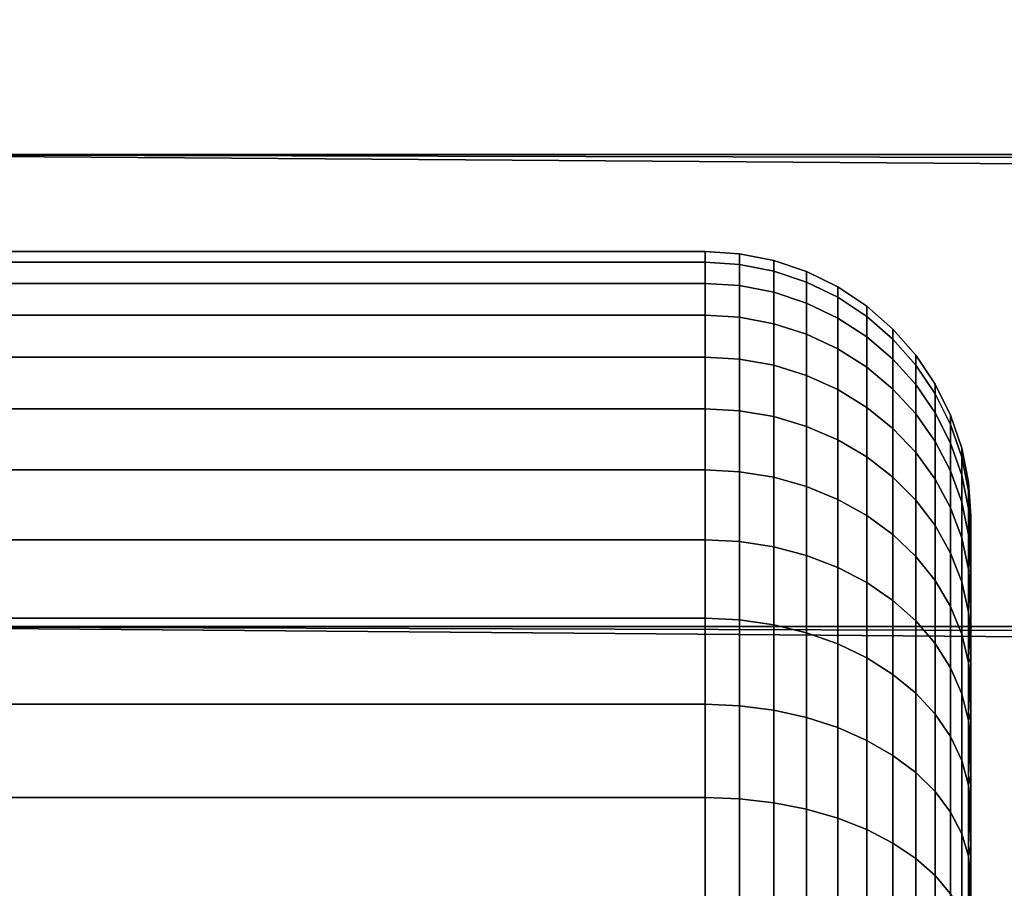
# Model space of a CAD drawing. Header units: metres. Extents: x -22 to 244, y -22 to 22.
# Tile 130 of 154: x 116.65 to 118.51, y 1.3 to 2.93. Entities that reach past the tile are written whole.
import ezdxf

# ---------------------------------------------------------------- set-up
doc = ezdxf.new("R2010")
doc.units = ezdxf.units.M
doc.layers.add('solid_10_151_023_XXX', color=7, linetype='CONTINUOUS')

msp = doc.modelspace()

# ---------------------------------------------------------------- linework, layer by layer
at = {"layer": 'solid_10_151_023_XXX'}
for points in [[(232.582153, 2.680048, 231.913895), (232.642029, 3.560277, 231.749374), (105.407654, 3.560335, 185.439835), (105.347771, 2.6801, 185.60437)], [(214.980179, 2.448437, 191.89473), (116.137779, 2.6801, 155.959061), (116.077896, 3.560335, 156.123596), (215.071014, 2.941615, 192.017487)], [(232.539246, 1.791403, 232.031784), (232.582153, 2.680048, 231.913895), (105.347771, 2.6801, 185.60437), (105.304863, 1.791432, 185.72226)], [(214.850357, 1.466295, 191.718582), (116.180687, 1.791432, 155.841171), (116.137779, 2.6801, 155.959061), (214.906815, 1.956683, 191.795273)], [(214.980179, 2.448437, 191.89473), (214.906815, 1.956683, 191.795273), (116.137779, 2.6801, 155.959061)], [(117.945175, 2.477374, 249.335587), (117.945175, 2.497483, 249.112167), (94.845177, 2.497483, 249.112167), (94.845177, 2.477374, 249.335587)], [(117.945175, 2.497483, 249.112167), (117.945175, 2.497483, 248.887833), (94.845177, 2.497483, 248.887833), (94.845177, 2.497483, 249.112167)], [(117.945175, 2.497483, 248.887833), (117.945175, 2.477374, 248.664413), (94.845177, 2.477374, 248.664413), (94.845177, 2.497483, 248.887833)], [(118.009789, 2.493294, 248.888031), (118.009789, 2.47322, 248.664978), (117.945175, 2.477374, 248.664413), (117.945175, 2.497483, 248.887833)], [(118.009789, 2.493294, 249.111969), (118.009789, 2.493294, 248.888031), (117.945175, 2.497483, 248.887833), (117.945175, 2.497483, 249.112167)], [(118.009789, 2.47322, 249.335022), (118.009789, 2.493294, 249.111969), (117.945175, 2.497483, 249.112167), (117.945175, 2.477374, 249.335587)], [(118.074013, 2.480615, 248.888596), (118.074013, 2.460642, 248.666687), (118.009789, 2.47322, 248.664978), (118.009789, 2.493294, 248.888031)], [(118.074013, 2.480615, 249.111404), (118.074013, 2.480615, 248.888596), (118.009789, 2.493294, 248.888031), (118.009789, 2.493294, 249.111969)], [(118.074013, 2.460642, 249.333313), (118.074013, 2.480615, 249.111404), (118.009789, 2.493294, 249.111969), (118.009789, 2.47322, 249.335022)], [(117.945175, 2.43732, 249.556305), (117.945175, 2.477374, 249.335587), (94.845177, 2.477374, 249.335587), (94.845177, 2.43732, 249.556305)], [(117.945175, 2.477374, 248.664413), (117.945175, 2.43732, 248.443695), (94.845177, 2.43732, 248.443695), (94.845177, 2.477374, 248.664413)], [(118.009789, 2.47322, 248.664978), (118.009789, 2.433232, 248.444626), (117.945175, 2.43732, 248.443695), (117.945175, 2.477374, 248.664413)], [(118.009789, 2.433232, 249.555374), (118.009789, 2.47322, 249.335022), (117.945175, 2.477374, 249.335587), (117.945175, 2.43732, 249.556305)], [(118.074013, 2.460642, 248.666687), (118.074013, 2.420858, 248.447449), (118.009789, 2.433232, 248.444626), (118.009789, 2.47322, 248.664978)], [(118.074013, 2.420858, 249.552551), (118.074013, 2.460642, 249.333313), (118.009789, 2.47322, 249.335022), (118.009789, 2.433232, 249.555374)], [(118.136032, 2.459661, 248.889542), (118.136032, 2.439857, 248.669495), (118.074013, 2.460642, 248.666687), (118.074013, 2.480615, 248.888596)], [(118.136032, 2.459661, 249.110458), (118.136032, 2.459661, 248.889542), (118.074013, 2.480615, 248.888596), (118.074013, 2.480615, 249.111404)], [(118.136032, 2.439857, 249.330505), (118.136032, 2.459661, 249.110458), (118.074013, 2.480615, 249.111404), (118.074013, 2.460642, 249.333313)], [(118.136032, 2.439857, 248.669495), (118.136032, 2.400409, 248.452118), (118.074013, 2.420858, 248.447449), (118.074013, 2.460642, 248.666687)], [(118.136032, 2.400409, 249.547882), (118.136032, 2.439857, 249.330505), (118.074013, 2.460642, 249.333313), (118.074013, 2.420858, 249.552551)], [(118.194778, 2.430791, 248.890839), (118.194778, 2.41122, 248.673386), (118.136032, 2.439857, 248.669495), (118.136032, 2.459661, 248.889542)], [(118.194778, 2.430791, 249.109161), (118.194778, 2.430791, 248.890839), (118.136032, 2.459661, 248.889542), (118.136032, 2.459661, 249.110458)], [(118.194778, 2.41122, 249.326614), (118.194778, 2.430791, 249.109161), (118.136032, 2.459661, 249.110458), (118.136032, 2.439857, 249.330505)], [(117.945175, 2.377641, 249.772537), (117.945175, 2.43732, 249.556305), (94.845177, 2.43732, 249.556305), (94.845177, 2.377641, 249.772537)], [(117.945175, 2.43732, 248.443695), (117.945175, 2.377641, 248.227463), (94.845177, 2.377641, 248.227463), (94.845177, 2.43732, 248.443695)], [(118.009789, 2.433232, 248.444626), (118.009789, 2.373654, 248.22876), (117.945175, 2.377641, 248.227463), (117.945175, 2.43732, 248.443695)], [(118.009789, 2.373654, 249.77124), (118.009789, 2.433232, 249.555374), (117.945175, 2.43732, 249.556305), (117.945175, 2.377641, 249.772537)], [(118.074013, 2.420858, 248.447449), (118.074013, 2.361583, 248.232681), (118.009789, 2.373654, 248.22876), (118.009789, 2.433232, 248.444626)], [(118.074013, 2.361583, 249.767319), (118.074013, 2.420858, 249.552551), (118.009789, 2.433232, 249.555374), (118.009789, 2.373654, 249.77124)], [(118.194778, 2.41122, 248.673386), (118.194778, 2.372235, 248.458557), (118.136032, 2.400409, 248.452118), (118.136032, 2.439857, 248.669495)], [(118.194778, 2.372235, 249.541443), (118.194778, 2.41122, 249.326614), (118.136032, 2.439857, 249.330505), (118.136032, 2.400409, 249.547882)], [(118.249245, 2.394502, 248.892456), (118.249245, 2.375223, 248.678253), (118.194778, 2.41122, 248.673386), (118.194778, 2.430791, 248.890839)], [(118.249245, 2.394502, 249.107544), (118.249245, 2.394502, 248.892456), (118.194778, 2.430791, 248.890839), (118.194778, 2.430791, 249.109161)], [(118.249245, 2.375223, 249.321747), (118.249245, 2.394502, 249.107544), (118.194778, 2.430791, 249.109161), (118.194778, 2.41122, 249.326614)], [(118.136032, 2.400409, 248.452118), (118.136032, 2.341634, 248.239151), (118.074013, 2.361583, 248.232681), (118.074013, 2.420858, 248.447449)], [(118.136032, 2.341634, 249.760849), (118.136032, 2.400409, 249.547882), (118.074013, 2.420858, 249.552551), (118.074013, 2.361583, 249.767319)], [(118.249245, 2.375223, 248.678253), (118.249245, 2.33682, 248.466629), (118.194778, 2.372235, 248.458557), (118.194778, 2.41122, 248.673386)], [(118.249245, 2.33682, 249.533371), (118.249245, 2.375223, 249.321747), (118.194778, 2.41122, 249.326614), (118.194778, 2.372235, 249.541443)], [(118.194778, 2.372235, 248.458557), (118.194778, 2.31415, 248.248093), (118.136032, 2.341634, 248.239151), (118.136032, 2.400409, 248.452118)], [(118.194778, 2.31415, 249.751907), (118.194778, 2.372235, 249.541443), (118.136032, 2.400409, 249.547882), (118.136032, 2.341634, 249.760849)], [(118.2985, 2.351415, 248.894394), (118.2985, 2.332482, 248.684036), (118.249245, 2.375223, 248.678253), (118.249245, 2.394502, 248.892456)], [(118.2985, 2.351415, 249.105606), (118.2985, 2.351415, 248.894394), (118.249245, 2.394502, 248.892456), (118.249245, 2.394502, 249.107544)], [(118.2985, 2.332482, 249.315964), (118.2985, 2.351415, 249.105606), (118.249245, 2.394502, 249.107544), (118.249245, 2.375223, 249.321747)], [(117.945175, 2.29882, 249.982559), (117.945175, 2.377641, 249.772537), (94.845177, 2.377641, 249.772537), (94.845177, 2.29882, 249.982559)], [(117.945175, 2.377641, 248.227463), (117.945175, 2.29882, 248.017441), (94.845177, 2.29882, 248.017441), (94.845177, 2.377641, 248.227463)], [(118.009789, 2.373654, 248.22876), (118.009789, 2.294964, 248.019089), (117.945175, 2.29882, 248.017441), (117.945175, 2.377641, 248.227463)], [(118.009789, 2.294964, 249.980911), (118.009789, 2.373654, 249.77124), (117.945175, 2.377641, 249.772537), (117.945175, 2.29882, 249.982559)], [(118.074013, 2.361583, 248.232681), (118.074013, 2.283293, 248.024078), (118.009789, 2.294964, 248.019089), (118.009789, 2.373654, 248.22876)], [(118.074013, 2.283293, 249.975922), (118.074013, 2.361583, 249.767319), (118.009789, 2.373654, 249.77124), (118.009789, 2.294964, 249.980911)], [(118.2985, 2.332482, 248.684036), (118.2985, 2.29477, 248.476227), (118.249245, 2.33682, 248.466629), (118.249245, 2.375223, 248.678253)], [(118.2985, 2.29477, 249.523773), (118.2985, 2.332482, 249.315964), (118.249245, 2.375223, 249.321747), (118.249245, 2.33682, 249.533371)], [(118.136032, 2.341634, 248.239151), (118.136032, 2.264006, 248.032318), (118.074013, 2.283293, 248.024078), (118.074013, 2.361583, 248.232681)], [(118.136032, 2.264006, 249.967682), (118.136032, 2.341634, 249.760849), (118.074013, 2.361583, 249.767319), (118.074013, 2.283293, 249.975922)], [(118.249245, 2.33682, 248.466629), (118.249245, 2.279602, 248.259308), (118.194778, 2.31415, 248.248093), (118.194778, 2.372235, 248.458557)], [(118.249245, 2.279602, 249.740692), (118.249245, 2.33682, 249.533371), (118.194778, 2.372235, 249.541443), (118.194778, 2.31415, 249.751907)], [(118.194778, 2.31415, 248.248093), (118.194778, 2.237433, 248.043671), (118.136032, 2.264006, 248.032318), (118.136032, 2.341634, 248.239151)], [(118.194778, 2.237433, 249.956329), (118.194778, 2.31415, 249.751907), (118.136032, 2.341634, 249.760849), (118.136032, 2.264006, 249.967682)], [(118.2985, 2.29477, 248.476227), (118.2985, 2.238582, 248.272644), (118.249245, 2.279602, 248.259308), (118.249245, 2.33682, 248.466629)], [(118.2985, 2.238582, 249.727356), (118.2985, 2.29477, 249.523773), (118.249245, 2.33682, 249.533371), (118.249245, 2.279602, 249.740692)], [(118.34169, 2.302268, 248.896606), (118.34169, 2.283731, 248.690643), (118.2985, 2.332482, 248.684036), (118.2985, 2.351415, 248.894394)], [(118.34169, 2.302268, 249.103394), (118.34169, 2.302268, 248.896606), (118.2985, 2.351415, 248.894394), (118.2985, 2.351415, 249.105606)], [(118.34169, 2.283731, 249.309357), (118.34169, 2.302268, 249.103394), (118.2985, 2.351415, 249.105606), (118.2985, 2.332482, 249.315964)], [(118.34169, 2.283731, 248.690643), (118.34169, 2.246808, 248.487183), (118.2985, 2.29477, 248.476227), (118.2985, 2.332482, 248.684036)], [(118.34169, 2.246808, 249.512817), (118.34169, 2.283731, 249.309357), (118.2985, 2.332482, 249.315964), (118.2985, 2.29477, 249.523773)], [(118.249245, 2.279602, 248.259308), (118.249245, 2.204031, 248.057953), (118.194778, 2.237433, 248.043671), (118.194778, 2.31415, 248.248093)], [(118.249245, 2.204031, 249.942047), (118.249245, 2.279602, 249.740692), (118.194778, 2.31415, 249.751907), (118.194778, 2.237433, 249.956329)], [(118.37809, 2.247904, 248.899048), (118.37809, 2.229805, 248.697952), (118.34169, 2.283731, 248.690643), (118.34169, 2.302268, 248.896606)], [(118.37809, 2.247904, 249.100952), (118.37809, 2.247904, 248.899048), (118.34169, 2.302268, 248.896606), (118.34169, 2.302268, 249.103394)], [(118.37809, 2.229805, 249.302048), (118.37809, 2.247904, 249.100952), (118.34169, 2.302268, 249.103394), (118.34169, 2.283731, 249.309357)], [(117.945175, 2.201489, 250.184677), (117.945175, 2.29882, 249.982559), (94.845177, 2.29882, 249.982559), (94.845177, 2.201489, 250.184677)], [(117.945175, 2.29882, 248.017441), (117.945175, 2.201489, 247.815323), (94.845177, 2.201489, 247.815323), (94.845177, 2.29882, 248.017441)], [(118.009789, 2.294964, 248.019089), (118.009789, 2.197797, 247.817322), (117.945175, 2.201489, 247.815323), (117.945175, 2.29882, 248.017441)], [(118.009789, 2.197797, 250.182678), (118.009789, 2.294964, 249.980911), (117.945175, 2.29882, 249.982559), (117.945175, 2.201489, 250.184677)], [(118.074013, 2.283293, 248.024078), (118.074013, 2.18662, 247.823334), (118.009789, 2.197797, 247.817322), (118.009789, 2.294964, 248.019089)], [(118.074013, 2.18662, 250.176666), (118.074013, 2.283293, 249.975922), (118.009789, 2.294964, 249.980911), (118.009789, 2.197797, 250.182678)], [(118.136032, 2.264006, 248.032318), (118.136032, 2.168149, 247.833267), (118.074013, 2.18662, 247.823334), (118.074013, 2.283293, 248.024078)], [(118.136032, 2.168149, 250.166733), (118.136032, 2.264006, 249.967682), (118.074013, 2.283293, 249.975922), (118.074013, 2.18662, 250.176666)], [(118.34169, 2.246808, 248.487183), (118.34169, 2.191794, 248.287842), (118.2985, 2.238582, 248.272644), (118.2985, 2.29477, 248.476227)], [(118.34169, 2.191794, 249.712158), (118.34169, 2.246808, 249.512817), (118.2985, 2.29477, 249.523773), (118.2985, 2.238582, 249.727356)], [(118.37809, 2.229805, 248.697952), (118.37809, 2.193753, 248.499283), (118.34169, 2.246808, 248.487183), (118.34169, 2.283731, 248.690643)], [(118.37809, 2.193753, 249.500717), (118.37809, 2.229805, 249.302048), (118.34169, 2.283731, 249.309357), (118.34169, 2.246808, 249.512817)], [(118.194778, 2.237433, 248.043671), (118.194778, 2.142702, 247.84697), (118.136032, 2.168149, 247.833267), (118.136032, 2.264006, 248.032318)], [(118.194778, 2.142702, 250.15303), (118.194778, 2.237433, 249.956329), (118.136032, 2.264006, 249.967682), (118.136032, 2.168149, 250.166733)], [(118.2985, 2.238582, 248.272644), (118.2985, 2.16437, 248.074905), (118.249245, 2.204031, 248.057953), (118.249245, 2.279602, 248.259308)], [(118.2985, 2.164371, 249.925095), (118.2985, 2.238582, 249.727356), (118.249245, 2.279602, 249.740692), (118.249245, 2.204031, 249.942047)], [(118.37809, 2.193753, 248.499283), (118.37809, 2.140039, 248.304657), (118.34169, 2.191794, 248.287842), (118.34169, 2.246808, 248.487183)], [(118.37809, 2.140039, 249.695343), (118.37809, 2.193753, 249.500717), (118.34169, 2.246808, 249.512817), (118.34169, 2.191794, 249.712158)], [(118.407066, 2.189256, 248.901688), (118.407066, 2.171629, 248.705826), (118.37809, 2.229805, 248.697952), (118.37809, 2.247904, 248.899048)], [(118.407066, 2.189256, 249.098312), (118.407066, 2.189256, 248.901688), (118.37809, 2.247904, 248.899048), (118.37809, 2.247904, 249.100952)], [(118.407066, 2.171629, 249.294174), (118.407066, 2.189256, 249.098312), (118.37809, 2.247904, 249.100952), (118.37809, 2.229805, 249.302048)], [(118.249245, 2.204031, 248.057953), (118.249245, 2.110713, 247.864182), (118.194778, 2.142702, 247.84697), (118.194778, 2.237433, 248.043671)], [(118.249245, 2.110713, 250.135818), (118.249245, 2.204031, 249.942047), (118.194778, 2.237433, 249.956329), (118.194778, 2.142702, 250.15303)], [(118.34169, 2.191794, 248.287842), (118.34169, 2.119133, 248.094238), (118.2985, 2.16437, 248.074905), (118.2985, 2.238582, 248.272644)], [(118.34169, 2.119133, 249.905762), (118.34169, 2.191794, 249.712158), (118.2985, 2.238582, 249.727356), (118.2985, 2.164371, 249.925095)], [(118.407066, 2.171629, 248.705826), (118.407066, 2.136518, 248.51236), (118.37809, 2.193753, 248.499283), (118.37809, 2.229805, 248.697952)], [(118.407066, 2.136518, 249.48764), (118.407066, 2.171629, 249.294174), (118.37809, 2.229805, 249.302048), (118.37809, 2.193753, 249.500717)], [(117.945175, 2.086433, 250.377243), (117.945175, 2.201489, 250.184677), (94.845177, 2.201489, 250.184677), (94.845177, 2.086433, 250.377243)], [(117.945175, 2.201489, 247.815323), (117.945175, 2.086433, 247.622757), (94.845177, 2.086433, 247.622757), (94.845177, 2.201489, 247.815323)], [(118.009789, 2.197797, 247.817322), (118.009789, 2.082934, 247.625061), (117.945175, 2.086433, 247.622757), (117.945175, 2.201489, 247.815323)], [(118.009789, 2.082934, 250.374939), (118.009789, 2.197797, 250.182678), (117.945175, 2.201489, 250.184677), (117.945175, 2.086433, 250.377243)], [(118.074013, 2.18662, 247.823334), (118.074013, 2.072341, 247.632065), (118.009789, 2.082934, 247.625061), (118.009789, 2.197797, 247.817322)], [(118.074013, 2.072341, 250.367935), (118.074013, 2.18662, 250.176666), (118.009789, 2.197797, 250.182678), (118.009789, 2.082934, 250.374939)], [(118.2985, 2.16437, 248.074905), (118.2985, 2.072732, 247.884613), (118.249245, 2.110713, 247.864182), (118.249245, 2.204031, 248.057953)], [(118.2985, 2.072732, 250.115387), (118.2985, 2.164371, 249.925095), (118.249245, 2.204031, 249.942047), (118.249245, 2.110713, 250.135818)], [(118.37809, 2.140039, 248.304657), (118.37809, 2.069094, 248.115631), (118.34169, 2.119133, 248.094238), (118.34169, 2.191794, 248.287842)], [(118.37809, 2.069094, 249.884369), (118.37809, 2.140039, 249.695343), (118.34169, 2.191794, 249.712158), (118.34169, 2.119133, 249.905762)], [(118.407066, 2.136518, 248.51236), (118.407066, 2.084205, 248.3228), (118.37809, 2.140039, 248.304657), (118.37809, 2.193753, 248.499283)], [(118.407066, 2.084205, 249.6772), (118.407066, 2.136518, 249.48764), (118.37809, 2.193753, 249.500717), (118.37809, 2.140039, 249.695343)], [(118.428123, 2.127328, 248.904465), (118.428123, 2.1102, 248.714157), (118.407066, 2.171629, 248.705826), (118.407066, 2.189256, 248.901688)], [(118.428123, 2.127328, 249.095535), (118.428123, 2.127328, 248.904465), (118.407066, 2.189256, 248.901688), (118.407066, 2.189256, 249.098312)], [(118.428123, 2.1102, 249.285843), (118.428123, 2.127328, 249.095535), (118.407066, 2.189256, 249.098312), (118.407066, 2.171629, 249.294174)], [(118.136032, 2.168149, 247.833267), (118.136032, 2.054836, 247.643616), (118.074013, 2.072341, 247.632065), (118.074013, 2.18662, 247.823334)], [(118.136032, 2.054836, 250.356384), (118.136032, 2.168149, 250.166733), (118.074013, 2.18662, 250.176666), (118.074013, 2.072341, 250.367935)], [(118.428123, 2.1102, 248.714157), (118.428123, 2.076082, 248.526154), (118.407066, 2.136518, 248.51236), (118.407066, 2.171629, 248.705826)], [(118.428123, 2.076082, 249.473846), (118.428123, 2.1102, 249.285843), (118.407066, 2.171629, 249.294174), (118.407066, 2.136518, 249.48764)], [(118.194778, 2.142702, 247.84697), (118.194778, 2.030718, 247.659531), (118.136032, 2.054836, 247.643616), (118.136032, 2.168149, 247.833267)], [(118.194778, 2.030718, 250.340469), (118.194778, 2.142702, 250.15303), (118.136032, 2.168149, 250.166733), (118.136032, 2.054836, 250.356384)], [(118.34169, 2.02941, 250.092072), (118.34169, 2.119133, 249.905762), (118.2985, 2.164371, 249.925095), (118.2985, 2.072732, 250.115387)], [(118.34169, 2.119133, 248.094238), (118.34169, 2.02941, 247.907928), (118.2985, 2.072732, 247.884613), (118.2985, 2.16437, 248.074905)], [(118.249245, 2.110713, 247.864182), (118.249245, 2.000402, 247.67955), (118.194778, 2.030718, 247.659531), (118.194778, 2.142702, 247.84697)], [(118.249245, 2.000402, 250.32045), (118.249245, 2.110713, 250.135818), (118.194778, 2.142702, 250.15303), (118.194778, 2.030718, 250.340469)], [(118.407066, 2.084205, 248.3228), (118.407066, 2.015111, 248.138702), (118.37809, 2.069094, 248.115631), (118.37809, 2.140039, 248.304657)], [(118.407066, 2.015111, 249.861298), (118.407066, 2.084205, 249.6772), (118.37809, 2.140039, 249.695343), (118.37809, 2.069094, 249.884369)], [(118.428123, 2.076082, 248.526154), (118.428123, 2.025249, 248.341949), (118.407066, 2.084205, 248.3228), (118.407066, 2.136518, 248.51236)], [(118.428123, 2.025249, 249.658051), (118.428123, 2.076082, 249.473846), (118.407066, 2.136518, 249.48764), (118.407066, 2.084205, 249.6772)], [(118.37809, 2.069094, 248.115631), (118.37809, 1.98149, 247.933716), (118.34169, 2.02941, 247.907928), (118.34169, 2.119133, 248.094238)], [(118.37809, 1.98149, 250.066284), (118.37809, 2.069094, 249.884369), (118.34169, 2.119133, 249.905762), (118.34169, 2.02941, 250.092072)], [(118.440895, 2.063184, 248.907349), (118.440895, 2.046572, 248.722778), (118.428123, 2.1102, 248.714157), (118.428123, 2.127328, 248.904465)], [(118.440895, 2.063184, 249.092651), (118.440895, 2.063184, 248.907349), (118.428123, 2.127328, 248.904465), (118.428123, 2.127328, 249.095535)], [(118.440895, 2.046572, 249.277222), (118.440895, 2.063184, 249.092651), (118.428123, 2.127328, 249.095535), (118.428123, 2.1102, 249.285843)], [(118.2985, 2.072732, 247.884613), (118.2985, 1.964406, 247.703308), (118.249245, 2.000402, 247.67955), (118.249245, 2.110713, 247.864182)], [(118.2985, 1.964406, 250.296692), (118.2985, 2.072732, 250.115387), (118.249245, 2.110713, 250.135818), (118.249245, 2.000402, 250.32045)], [(118.440895, 2.046572, 248.722778), (118.440895, 2.013483, 248.540436), (118.428123, 2.076082, 248.526154), (118.428123, 2.1102, 248.714157)], [(118.440895, 2.013483, 249.459564), (118.440895, 2.046572, 249.277222), (118.428123, 2.1102, 249.285843), (118.428123, 2.076082, 249.473846)], [(117.945175, 1.954579, 250.558731), (117.945175, 2.086433, 250.377243), (94.845177, 2.086433, 250.377243), (94.845177, 1.954579, 250.558731)], [(117.945175, 2.086433, 247.622757), (117.945175, 1.954579, 247.441269), (94.845177, 1.954579, 247.441269), (94.845177, 2.086433, 247.622757)], [(118.009789, 2.082934, 247.625061), (118.009789, 1.951301, 247.443893), (117.945175, 1.954579, 247.441269), (117.945175, 2.086433, 247.622757)], [(118.009789, 1.951301, 250.556107), (118.009789, 2.082934, 250.374939), (117.945175, 2.086433, 250.377243), (117.945175, 1.954579, 250.558731)], [(118.074013, 2.072341, 247.632065), (118.074013, 1.941378, 247.451797), (118.009789, 1.951301, 247.443893), (118.009789, 2.082934, 247.625061)], [(118.074013, 1.941378, 250.548203), (118.074013, 2.072341, 250.367935), (118.009789, 2.082934, 250.374939), (118.009789, 1.951301, 250.556107)], [(118.428123, 2.025249, 248.341949), (118.428123, 1.958109, 248.163071), (118.407066, 2.015111, 248.138702), (118.407066, 2.084205, 248.3228)], [(118.428123, 1.958109, 249.836929), (118.428123, 2.025249, 249.658051), (118.407066, 2.084205, 249.6772), (118.407066, 2.015111, 249.861298)], [(118.136032, 2.054836, 247.643616), (118.136032, 1.924978, 247.464874), (118.074013, 1.941378, 247.451797), (118.074013, 2.072341, 247.632065)], [(118.136032, 1.924978, 250.535126), (118.136032, 2.054836, 250.356384), (118.074013, 2.072341, 250.367935), (118.074013, 1.941378, 250.548203)], [(118.34169, 2.02941, 247.907928), (118.34169, 1.923348, 247.730408), (118.2985, 1.964406, 247.703308), (118.2985, 2.072732, 247.884613)], [(118.34169, 1.923348, 250.269592), (118.34169, 2.02941, 250.092072), (118.2985, 2.072732, 250.115387), (118.2985, 1.964406, 250.296692)], [(118.407066, 2.015111, 248.138702), (118.407066, 1.929792, 247.961533), (118.37809, 1.98149, 247.933716), (118.37809, 2.069094, 248.115631)], [(118.407066, 1.929792, 250.038467), (118.407066, 2.015111, 249.861298), (118.37809, 2.069094, 249.884369), (118.37809, 1.98149, 250.066284)], [(118.440895, 2.013483, 248.540436), (118.440895, 1.964182, 248.361801), (118.428123, 2.025249, 248.341949), (118.428123, 2.076082, 248.526154)], [(118.440895, 1.964182, 249.638199), (118.440895, 2.013483, 249.459564), (118.428123, 2.076082, 249.473846), (118.428123, 2.025249, 249.658051)], [(118.440895, 2.063184, 249.092651), (118.440895, 2.046572, 249.277222), (118.445175, 1.990928, 249.190277), (118.445175, 1.997731, 249.09523)], [(118.440895, 2.063184, 249.092651), (118.445175, 1.997731, 249.09523), (118.445175, 1.999999, 249)], [(118.440895, 2.063184, 248.907349), (118.445175, 1.999999, 249), (118.445175, 1.997731, 248.90477)], [(118.440895, 2.063184, 249.092651), (118.445175, 1.999999, 249), (118.440895, 2.063184, 248.907349)], [(118.440895, 2.063184, 248.907349), (118.445175, 1.997731, 248.90477), (118.445175, 1.990928, 248.809738)], [(118.440895, 2.063184, 248.907349), (118.445175, 1.990928, 248.809738), (118.440895, 2.046572, 248.722778)], [(118.194778, 2.030718, 247.659531), (118.194778, 1.902385, 247.482895), (118.136032, 1.924978, 247.464874), (118.136032, 2.054836, 247.643616)], [(118.194778, 1.902385, 250.517105), (118.194778, 2.030718, 250.340469), (118.136032, 2.054836, 250.356384), (118.136032, 1.924978, 250.535126)], [(118.440895, 2.046572, 249.277222), (118.440895, 2.013483, 249.459564), (118.445175, 1.963804, 249.378784), (118.445175, 1.979611, 249.284851)], [(118.440895, 2.046572, 249.277222), (118.445175, 1.979611, 249.284851), (118.445175, 1.990928, 249.190277)], [(118.440895, 2.046572, 248.722778), (118.445175, 1.990928, 248.809738), (118.445175, 1.979611, 248.715164)], [(118.440895, 2.046572, 248.722778), (118.445175, 1.979611, 248.715164), (118.445175, 1.963804, 248.621216)], [(118.440895, 2.046572, 248.722778), (118.445175, 1.963804, 248.621216), (118.440895, 2.013483, 248.540436)], [(118.249245, 2.000402, 247.67955), (118.249245, 1.873984, 247.505554), (118.194778, 1.902385, 247.482895), (118.194778, 2.030718, 247.659531)], [(118.249245, 1.873984, 250.494446), (118.249245, 2.000402, 250.32045), (118.194778, 2.030718, 250.340469), (118.194778, 1.902385, 250.517105)], [(118.37809, 1.98149, 247.933716), (118.37809, 1.877932, 247.760391), (118.34169, 1.923348, 247.730408), (118.34169, 2.02941, 247.907928)], [(118.37809, 1.877932, 250.239609), (118.37809, 1.98149, 250.066284), (118.34169, 2.02941, 250.092072), (118.34169, 1.923348, 250.269592)], [(118.440895, 1.964182, 248.361801), (118.440895, 1.899067, 248.188293), (118.428123, 1.958109, 248.163071), (118.428123, 2.025249, 248.341949)], [(118.440895, 1.899067, 249.811707), (118.440895, 1.964182, 249.638199), (118.428123, 2.025249, 249.658051), (118.428123, 1.958109, 249.836929)], [(118.428123, 1.958109, 248.163071), (118.428123, 1.875204, 247.990906), (118.407066, 1.929792, 247.961533), (118.407066, 2.015111, 248.138702)], [(118.428123, 1.875204, 250.009094), (118.428123, 1.958109, 249.836929), (118.407066, 2.015111, 249.861298), (118.407066, 1.929792, 250.038467)], [(118.440895, 2.013483, 249.459564), (118.440895, 1.964182, 249.638199), (118.445175, 1.918863, 249.563873), (118.445175, 1.943533, 249.471893)], [(118.440895, 2.013483, 249.459564), (118.445175, 1.943533, 249.471893), (118.445175, 1.963804, 249.378784)], [(118.440895, 2.013483, 248.540436), (118.445175, 1.963804, 248.621216), (118.445175, 1.943534, 248.528122)], [(118.440895, 2.013483, 248.540436), (118.445175, 1.943534, 248.528122), (118.445175, 1.918863, 248.436127)], [(118.440895, 2.013483, 248.540436), (118.445175, 1.918863, 248.436127), (118.440895, 1.964182, 248.361801)], [(118.2985, 1.964406, 247.703308), (118.2985, 1.840263, 247.53244), (118.249245, 1.873984, 247.505554), (118.249245, 2.000402, 247.67955)], [(118.2985, 1.840263, 250.46756), (118.2985, 1.964406, 250.296692), (118.249245, 2.000402, 250.32045), (118.249245, 1.873984, 250.494446)], [(118.445175, 1.997731, 248.90477), (118.445175, 1.999999, 249), (118.445175, 1.997731, 249.09523)], [(118.445175, 1.997731, 248.90477), (118.445175, 1.997731, 249.09523), (118.445175, 1.990928, 249.190277)], [(118.445175, 1.990928, 248.809738), (118.445175, 1.997731, 248.90477), (118.445175, 1.990928, 249.190277)], [(118.445175, 1.990928, 248.809738), (118.445175, 1.990928, 249.190277), (118.445175, 1.979611, 249.284851)], [(118.445175, 1.979611, 248.715164), (118.445175, 1.990928, 248.809738), (118.445175, 1.979611, 249.284851)], [(118.407066, 1.929792, 247.961533), (118.407066, 1.828936, 247.792725), (118.37809, 1.877932, 247.760391), (118.37809, 1.98149, 247.933716)], [(118.407066, 1.828936, 250.207275), (118.407066, 1.929792, 250.038467), (118.37809, 1.98149, 250.066284), (118.37809, 1.877932, 250.239609)], [(118.445175, 1.979611, 248.715164), (118.445175, 1.979611, 249.284851), (118.445175, 1.963804, 249.378784)], [(118.445175, 1.963804, 248.621216), (118.445175, 1.979611, 248.715164), (118.445175, 1.963804, 249.378784)], [(117.945175, 1.806987, 250.727661), (117.945175, 1.954579, 250.558731), (94.845177, 1.954579, 250.558731), (94.845177, 1.806988, 250.727661)], [(117.945175, 1.954579, 247.441269), (117.945175, 1.806987, 247.272339), (94.845177, 1.806988, 247.272339), (94.845177, 1.954579, 247.441269)], [(118.009789, 1.951301, 247.443893), (118.009789, 1.803957, 247.275238), (117.945175, 1.806987, 247.272339), (117.945175, 1.954579, 247.441269)], [(118.009789, 1.803957, 250.724762), (118.009789, 1.951301, 250.556107), (117.945175, 1.954579, 250.558731), (117.945175, 1.806987, 250.727661)], [(118.074013, 1.941378, 247.451797), (118.074013, 1.794783, 247.284012), (118.009789, 1.803957, 247.275238), (118.009789, 1.951301, 247.443893)], [(118.074013, 1.794783, 250.715988), (118.074013, 1.941378, 250.548203), (118.009789, 1.951301, 250.556107), (118.009789, 1.803957, 250.724762)], [(118.34169, 1.923348, 247.730408), (118.34169, 1.8018, 247.56311), (118.2985, 1.840263, 247.53244), (118.2985, 1.964406, 247.703308)], [(118.34169, 1.8018, 250.43689), (118.34169, 1.923348, 250.269592), (118.2985, 1.964406, 250.296692), (118.2985, 1.840263, 250.46756)], [(118.440895, 1.899067, 248.188293), (118.440895, 1.818661, 248.021332), (118.428123, 1.875204, 247.990906), (118.428123, 1.958109, 248.163071)], [(118.440895, 1.818661, 249.978668), (118.440895, 1.899067, 249.811707), (118.428123, 1.958109, 249.836929), (118.428123, 1.875204, 250.009094)], [(118.440895, 1.964182, 249.638199), (118.440895, 1.899067, 249.811707), (118.445175, 1.856514, 249.743881), (118.445175, 1.889836, 249.654617)], [(118.440895, 1.964182, 249.638199), (118.445175, 1.889836, 249.654617), (118.445175, 1.918863, 249.563873)], [(118.440895, 1.964182, 248.361801), (118.445175, 1.918863, 248.436127), (118.445175, 1.889837, 248.345383)], [(118.440895, 1.899067, 248.188293), (118.440895, 1.964182, 248.361801), (118.445175, 1.889837, 248.345383), (118.445175, 1.856514, 248.256119)], [(118.445175, 1.963804, 248.621216), (118.445175, 1.963804, 249.378784), (118.445175, 1.943533, 249.471893)], [(118.445175, 1.943534, 248.528122), (118.445175, 1.963804, 248.621216), (118.445175, 1.943533, 249.471893)], [(118.136032, 1.924978, 247.464874), (118.136032, 1.779622, 247.298508), (118.074013, 1.794783, 247.284012), (118.074013, 1.941378, 247.451797)], [(118.136032, 1.779622, 250.701492), (118.136032, 1.924978, 250.535126), (118.074013, 1.941378, 250.548203), (118.074013, 1.794783, 250.715988)], [(118.428123, 1.875204, 247.990906), (118.428123, 1.777201, 247.826874), (118.407066, 1.828936, 247.792725), (118.407066, 1.929792, 247.961533)], [(118.428123, 1.777201, 250.173126), (118.428123, 1.875204, 250.009094), (118.407066, 1.929792, 250.038467), (118.407066, 1.828936, 250.207275)], [(118.445175, 1.943534, 248.528122), (118.445175, 1.943533, 249.471893), (118.445175, 1.918863, 249.563873)], [(118.445175, 1.918863, 248.436127), (118.445175, 1.943534, 248.528122), (118.445175, 1.918863, 249.563873)], [(118.194778, 1.902385, 247.482895), (118.194778, 1.758734, 247.318481), (118.136032, 1.779622, 247.298508), (118.136032, 1.924978, 247.464874)], [(118.194778, 1.758735, 250.681519), (118.194778, 1.902385, 250.517105), (118.136032, 1.924978, 250.535126), (118.136032, 1.779622, 250.701492)], [(118.37809, 1.877932, 247.760391), (118.37809, 1.759254, 247.597046), (118.34169, 1.8018, 247.56311), (118.34169, 1.923348, 247.730408)], [(118.37809, 1.759254, 250.402954), (118.37809, 1.877932, 250.239609), (118.34169, 1.923348, 250.269592), (118.34169, 1.8018, 250.43689)], [(118.445175, 1.918863, 248.436127), (118.445175, 1.918863, 249.563873), (118.445175, 1.889836, 249.654617)], [(118.445175, 1.889837, 248.345383), (118.445175, 1.918863, 248.436127), (118.445175, 1.889836, 249.654617)], [(118.249245, 1.873984, 247.505554), (118.249245, 1.732478, 247.343582), (118.194778, 1.758734, 247.318481), (118.194778, 1.902385, 247.482895)], [(118.249245, 1.732478, 250.656418), (118.249245, 1.873984, 250.494446), (118.194778, 1.902385, 250.517105), (118.194778, 1.758735, 250.681519)], [(118.440895, 1.899067, 249.811707), (118.440895, 1.818661, 249.978668), (118.445175, 1.777336, 249.917099), (118.445175, 1.818993, 249.831421)], [(118.440895, 1.899067, 249.811707), (118.445175, 1.818993, 249.831421), (118.445175, 1.856514, 249.743881)], [(118.440895, 1.899067, 248.188293), (118.445175, 1.856514, 248.256119), (118.445175, 1.818994, 248.168579)], [(118.440895, 1.818661, 248.021332), (118.440895, 1.899067, 248.188293), (118.445175, 1.818994, 248.168579), (118.445175, 1.777337, 248.082901)], [(118.2985, 1.840263, 247.53244), (118.2985, 1.701303, 247.373383), (118.249245, 1.732478, 247.343582), (118.249245, 1.873984, 247.505554)], [(118.2985, 1.701303, 250.626617), (118.2985, 1.840263, 250.46756), (118.249245, 1.873984, 250.494446), (118.249245, 1.732478, 250.656418)], [(118.407066, 1.828936, 247.792725), (118.407066, 1.713354, 247.633652), (118.37809, 1.759254, 247.597046), (118.37809, 1.877932, 247.760391)], [(118.407066, 1.713354, 250.366348), (118.407066, 1.828936, 250.207275), (118.37809, 1.877932, 250.239609), (118.37809, 1.759254, 250.402954)], [(118.440895, 1.818661, 248.021332), (118.440895, 1.723613, 247.862259), (118.428123, 1.777201, 247.826874), (118.428123, 1.875204, 247.990906)], [(118.440895, 1.723613, 250.137741), (118.440895, 1.818661, 249.978668), (118.428123, 1.875204, 250.009094), (118.428123, 1.777201, 250.173126)], [(118.445175, 1.889837, 248.345383), (118.445175, 1.889836, 249.654617), (118.445175, 1.856514, 249.743881)], [(118.445175, 1.856514, 248.256119), (118.445175, 1.889837, 248.345383), (118.445175, 1.856514, 249.743881)], [(118.445175, 1.856514, 248.256119), (118.445175, 1.856514, 249.743881), (118.445175, 1.818993, 249.831421)], [(118.445175, 1.818994, 248.168579), (118.445175, 1.856514, 248.256119), (118.445175, 1.818993, 249.831421)], [(118.34169, 1.8018, 247.56311), (118.34169, 1.665745, 247.407379), (118.2985, 1.701303, 247.373383), (118.2985, 1.840263, 247.53244)], [(118.34169, 1.665745, 250.592621), (118.34169, 1.8018, 250.43689), (118.2985, 1.840263, 250.46756), (118.2985, 1.701303, 250.626617)], [(118.428123, 1.777201, 247.826874), (118.428123, 1.664889, 247.672302), (118.407066, 1.713354, 247.633652), (118.407066, 1.828936, 247.792725)], [(118.428123, 1.664889, 250.327698), (118.428123, 1.777201, 250.173126), (118.407066, 1.828936, 250.207275), (118.407066, 1.713354, 250.366348)], [(118.440895, 1.818661, 249.978668), (118.445175, 1.731641, 250.000702), (118.445175, 1.777336, 249.917099)], [(118.440895, 1.723613, 250.137741), (118.445175, 1.731641, 250.000702), (118.440895, 1.818661, 249.978668)], [(118.440895, 1.818661, 248.021332), (118.445175, 1.777337, 248.082901), (118.445175, 1.731642, 247.999298)], [(118.440895, 1.723613, 247.862259), (118.440895, 1.818661, 248.021332), (118.445175, 1.731642, 247.999298), (118.445175, 1.682036, 247.917984)], [(118.445175, 1.818994, 248.168579), (118.445175, 1.818993, 249.831421), (118.445175, 1.777336, 249.917099)], [(118.445175, 1.777337, 248.082901), (118.445175, 1.818994, 248.168579), (118.445175, 1.777336, 249.917099)], [(117.945175, 1.644847, 250.882675), (117.945175, 1.806987, 250.727661), (94.845177, 1.806988, 250.727661), (94.845177, 1.644847, 250.882675)], [(117.945175, 1.806987, 247.272339), (117.945175, 1.644847, 247.117325), (94.845177, 1.644847, 247.117325), (94.845177, 1.806988, 247.272339)], [(118.009789, 1.803957, 247.275238), (118.009789, 1.642088, 247.120483), (117.945175, 1.644847, 247.117325), (117.945175, 1.806987, 247.272339)], [(118.009789, 1.642088, 250.879517), (118.009789, 1.803957, 250.724762), (117.945175, 1.806987, 250.727661), (117.945175, 1.644847, 250.882675)], [(118.074013, 1.794783, 247.284012), (118.074013, 1.633738, 247.130035), (118.009789, 1.642088, 247.120483), (118.009789, 1.803957, 247.275238)], [(118.074013, 1.633738, 250.869965), (118.074013, 1.794783, 250.715988), (118.009789, 1.803957, 250.724762), (118.009789, 1.642088, 250.879517)], [(118.37809, 1.759254, 247.597046), (118.37809, 1.626411, 247.444992), (118.34169, 1.665745, 247.407379), (118.34169, 1.8018, 247.56311)], [(118.37809, 1.626411, 250.555008), (118.37809, 1.759254, 250.402954), (118.34169, 1.8018, 250.43689), (118.34169, 1.665745, 250.592621)], [(232.513443, 0.897122, 232.102676), (232.539246, 1.791403, 232.031784), (105.304863, 1.791432, 185.72226), (105.27906, 0.897127, 185.793137)], [(214.786469, 0.488298, 191.631607), (116.20649, 0.897127, 155.770279), (116.180687, 1.791432, 155.841171), (214.810349, 0.976964, 191.664139)], [(214.850357, 1.466295, 191.718582), (214.810349, 0.976964, 191.664139), (116.180687, 1.791432, 155.841171)], [(118.136032, 1.779622, 247.298508), (118.136032, 1.619937, 247.145828), (118.074013, 1.633738, 247.130035), (118.074013, 1.794783, 247.284012)], [(118.136032, 1.619937, 250.854172), (118.136032, 1.779622, 250.701492), (118.074013, 1.794783, 250.715988), (118.074013, 1.633738, 250.869965)], [(118.194778, 1.758734, 247.318481), (118.194778, 1.600924, 247.167603), (118.136032, 1.619937, 247.145828), (118.136032, 1.779622, 247.298508)], [(118.194778, 1.600924, 250.832397), (118.194778, 1.758735, 250.681519), (118.136032, 1.779622, 250.701492), (118.136032, 1.619937, 250.854172)], [(118.440895, 1.723613, 247.862259), (118.440895, 1.614688, 247.712326), (118.428123, 1.664889, 247.672302), (118.428123, 1.777201, 247.826874)], [(118.440895, 1.614688, 250.287674), (118.440895, 1.723613, 250.137741), (118.428123, 1.777201, 250.173126), (118.428123, 1.664889, 250.327698)], [(118.445175, 1.777337, 248.082901), (118.445175, 1.777336, 249.917099), (118.445175, 1.731641, 250.000702)], [(118.445175, 1.731642, 247.999298), (118.445175, 1.777337, 248.082901), (118.445175, 1.731641, 250.000702)], [(118.249245, 1.577024, 250.805054), (118.249245, 1.732478, 250.656418), (118.194778, 1.758735, 250.681519), (118.194778, 1.600924, 250.832397)], [(118.249245, 1.732478, 247.343582), (118.249245, 1.577024, 247.194946), (118.194778, 1.600924, 247.167603), (118.194778, 1.758734, 247.318481)], [(118.407066, 1.713354, 247.633652), (118.407066, 1.583978, 247.485565), (118.37809, 1.626411, 247.444992), (118.37809, 1.759254, 247.597046)], [(118.407066, 1.583978, 250.514435), (118.407066, 1.713354, 250.366348), (118.37809, 1.759254, 250.402954), (118.37809, 1.626411, 250.555008)], [(118.2985, 1.701303, 247.373383), (118.2985, 1.548646, 247.227432), (118.249245, 1.577024, 247.194946), (118.249245, 1.732478, 247.343582)], [(118.2985, 1.548646, 250.772568), (118.2985, 1.701303, 250.626617), (118.249245, 1.732478, 250.656418), (118.249245, 1.577024, 250.805054)], [(118.440895, 1.723613, 250.137741), (118.445175, 1.682035, 250.082016), (118.445175, 1.731641, 250.000702)], [(118.445175, 1.731642, 247.999298), (118.445175, 1.731641, 250.000702), (118.445175, 1.682035, 250.082016)], [(118.445175, 1.682036, 247.917984), (118.445175, 1.731642, 247.999298), (118.445175, 1.682035, 250.082016)], [(118.428123, 1.664889, 247.672302), (118.428123, 1.539172, 247.528397), (118.407066, 1.583978, 247.485565), (118.407066, 1.713354, 247.633652)], [(118.428123, 1.539172, 250.471603), (118.428123, 1.664889, 250.327698), (118.407066, 1.713354, 250.366348), (118.407066, 1.583978, 250.514435)], [(118.440895, 1.723613, 250.137741), (118.445175, 1.628596, 250.160889), (118.445175, 1.682035, 250.082016)], [(118.440895, 1.614688, 250.287674), (118.445175, 1.628596, 250.160889), (118.440895, 1.723613, 250.137741)], [(118.440895, 1.723613, 247.862259), (118.445175, 1.682036, 247.917984), (118.445175, 1.628597, 247.839111)], [(118.440895, 1.614688, 247.712326), (118.440895, 1.723613, 247.862259), (118.445175, 1.628597, 247.839111), (118.445175, 1.57147, 247.762878)], [(118.34169, 1.665745, 247.407379), (118.34169, 1.516278, 247.264481), (118.2985, 1.548646, 247.227432), (118.2985, 1.701303, 247.373383)], [(118.34169, 1.516278, 250.735519), (118.34169, 1.665745, 250.592621), (118.2985, 1.701303, 250.626617), (118.2985, 1.548646, 250.772568)], [(118.445175, 1.682036, 247.917984), (118.445175, 1.682035, 250.082016), (118.445175, 1.628596, 250.160889)], [(118.445175, 1.628597, 247.839111), (118.445175, 1.682036, 247.917984), (118.445175, 1.628596, 250.160889)], [(118.37809, 1.626411, 247.444992), (118.37809, 1.480474, 247.305466), (118.34169, 1.516278, 247.264481), (118.34169, 1.665745, 247.407379)], [(118.37809, 1.480474, 250.694534), (118.37809, 1.626411, 250.555008), (118.34169, 1.665745, 250.592621), (118.34169, 1.516278, 250.735519)], [(118.440895, 1.614688, 247.712326), (118.440895, 1.492762, 247.572769), (118.428123, 1.539172, 247.528397), (118.428123, 1.664889, 247.672302)], [(118.440895, 1.492762, 250.427231), (118.440895, 1.614688, 250.287674), (118.428123, 1.664889, 250.327698), (118.428123, 1.539172, 250.471603)], [(117.945175, 1.469463, 251.022537), (117.945175, 1.644847, 250.882675), (94.845177, 1.644847, 250.882675), (94.845177, 1.469464, 251.022537)], [(117.945175, 1.644847, 247.117325), (117.945175, 1.469463, 246.977463), (94.845177, 1.469464, 246.977463), (94.845177, 1.644847, 247.117325)], [(118.009789, 1.642088, 247.120483), (118.009789, 1.466999, 246.98085), (117.945175, 1.469463, 246.977463), (117.945175, 1.644847, 247.117325)], [(118.009789, 1.466999, 251.01915), (118.009789, 1.642088, 250.879517), (117.945175, 1.644847, 250.882675), (117.945175, 1.469463, 251.022537)], [(118.074013, 1.633738, 247.130035), (118.074013, 1.459538, 246.991119), (118.009789, 1.466999, 246.98085), (118.009789, 1.642088, 247.120483)], [(118.074013, 1.459538, 251.008881), (118.074013, 1.633738, 250.869965), (118.009789, 1.642088, 250.879517), (118.009789, 1.466999, 251.01915)], [(118.136032, 1.619937, 247.145828), (118.136032, 1.447209, 247.008087), (118.074013, 1.459538, 246.991119), (118.074013, 1.633738, 247.130035)], [(118.136032, 1.447209, 250.991913), (118.136032, 1.619937, 250.854172), (118.074013, 1.633738, 250.869965), (118.074013, 1.459538, 251.008881)], [(118.194778, 1.600924, 247.167603), (118.194778, 1.430223, 247.031464), (118.136032, 1.447209, 247.008087), (118.136032, 1.619937, 247.145828)], [(118.194778, 1.430224, 250.968536), (118.194778, 1.600924, 250.832397), (118.136032, 1.619937, 250.854172), (118.136032, 1.447209, 250.991913)], [(118.407066, 1.583978, 247.485565), (118.407066, 1.441848, 247.34967), (118.37809, 1.480474, 247.305466), (118.37809, 1.626411, 247.444992)], [(118.407066, 1.441848, 250.65033), (118.407066, 1.583978, 250.514435), (118.37809, 1.626411, 250.555008), (118.37809, 1.480474, 250.694534)], [(118.440895, 1.614688, 250.287674), (118.445175, 1.571469, 250.237122), (118.445175, 1.628596, 250.160889)], [(118.440895, 1.614688, 250.287674), (118.445175, 1.510794, 250.310532), (118.445175, 1.571469, 250.237122)], [(118.440895, 1.492762, 250.427231), (118.445175, 1.510794, 250.310532), (118.440895, 1.614688, 250.287674)], [(118.440895, 1.614688, 247.712326), (118.445175, 1.57147, 247.762878), (118.445175, 1.510795, 247.689468)], [(118.440895, 1.492762, 247.572769), (118.440895, 1.614688, 247.712326), (118.445175, 1.510795, 247.689468), (118.445175, 1.446667, 247.619003)], [(118.445175, 1.628597, 247.839111), (118.445175, 1.628596, 250.160889), (118.445175, 1.571469, 250.237122)], [(118.445175, 1.57147, 247.762878), (118.445175, 1.628597, 247.839111), (118.445175, 1.571469, 250.237122)], [(118.249245, 1.577024, 247.194946), (118.249245, 1.408872, 247.060852), (118.194778, 1.430223, 247.031464), (118.194778, 1.600924, 247.167603)], [(118.249245, 1.408872, 250.939148), (118.249245, 1.577024, 250.805054), (118.194778, 1.600924, 250.832397), (118.194778, 1.430224, 250.968536)], [(118.2985, 1.548646, 247.227432), (118.2985, 1.38352, 247.095749), (118.249245, 1.408872, 247.060852), (118.249245, 1.577024, 247.194946)], [(118.2985, 1.38352, 250.904251), (118.2985, 1.548646, 250.772568), (118.249245, 1.577024, 250.805054), (118.249245, 1.408872, 250.939148)], [(118.428123, 1.539172, 247.528397), (118.428123, 1.401063, 247.396362), (118.407066, 1.441848, 247.34967), (118.407066, 1.583978, 247.485565)], [(118.428123, 1.401063, 250.603638), (118.428123, 1.539172, 250.471603), (118.407066, 1.583978, 250.514435), (118.407066, 1.441848, 250.65033)], [(118.445175, 1.57147, 247.762878), (118.445175, 1.571469, 250.237122), (118.445175, 1.510794, 250.310532)], [(118.445175, 1.510795, 247.689468), (118.445175, 1.57147, 247.762878), (118.445175, 1.510794, 250.310532)], [(118.34169, 1.516278, 247.264481), (118.34169, 1.354603, 247.135544), (118.2985, 1.38352, 247.095749), (118.2985, 1.548646, 247.227432)], [(118.34169, 1.354603, 250.864456), (118.34169, 1.516278, 250.735519), (118.2985, 1.548646, 250.772568), (118.2985, 1.38352, 250.904251)], [(118.440895, 1.492762, 247.572769), (118.440895, 1.358817, 247.444702), (118.428123, 1.401063, 247.396362), (118.428123, 1.539172, 247.528397)], [(118.440895, 1.358817, 250.555298), (118.440895, 1.492762, 250.427231), (118.428123, 1.539172, 250.471603), (118.428123, 1.401063, 250.603638)], [(118.37809, 1.480474, 247.305466), (118.37809, 1.322617, 247.179581), (118.34169, 1.354603, 247.135544), (118.34169, 1.516278, 247.264481)], [(118.37809, 1.322617, 250.820419), (118.37809, 1.480474, 250.694534), (118.34169, 1.516278, 250.735519), (118.34169, 1.354603, 250.864456)], [(118.440895, 1.492762, 250.427231), (118.445175, 1.446666, 250.380997), (118.445175, 1.510794, 250.310532)], [(118.445175, 1.510795, 247.689468), (118.445175, 1.510794, 250.310532), (118.445175, 1.446666, 250.380997)], [(118.445175, 1.446667, 247.619003), (118.445175, 1.510795, 247.689468), (118.445175, 1.446666, 250.380997)], [(118.440895, 1.492762, 250.427231), (118.445175, 1.379262, 250.448318), (118.445175, 1.446666, 250.380997)], [(118.440895, 1.358817, 250.555298), (118.445175, 1.379262, 250.448318), (118.440895, 1.492762, 250.427231)], [(118.440895, 1.492762, 247.572769), (118.445175, 1.446667, 247.619003), (118.445175, 1.379264, 247.551682)], [(118.440895, 1.492762, 247.572769), (118.445175, 1.379264, 247.551682), (118.440895, 1.358817, 247.444702)], [(117.945175, 1.282248, 251.146118), (117.945175, 1.469463, 251.022537), (94.845177, 1.469464, 251.022537), (94.845177, 1.282249, 251.146118)], [(117.945175, 1.469463, 246.977463), (117.945175, 1.282248, 246.853882), (94.845177, 1.282249, 246.853882), (94.845177, 1.469464, 246.977463)], [(118.009789, 1.466999, 246.98085), (118.009789, 1.280098, 246.857483), (117.945175, 1.282248, 246.853882), (117.945175, 1.469463, 246.977463)], [(118.009789, 1.280098, 251.142517), (118.009789, 1.466999, 251.01915), (117.945175, 1.469463, 251.022537), (117.945175, 1.282248, 251.146118)], [(118.074013, 1.459538, 246.991119), (118.074013, 1.273588, 246.868378), (118.009789, 1.280098, 246.857483), (118.009789, 1.466999, 246.98085)], [(118.074013, 1.273588, 251.131622), (118.074013, 1.459538, 251.008881), (118.009789, 1.466999, 251.01915), (118.009789, 1.280098, 251.142517)], [(118.407066, 1.441848, 247.34967), (118.407066, 1.288109, 247.227066), (118.37809, 1.322617, 247.179581), (118.37809, 1.480474, 247.305466)], [(118.407066, 1.288109, 250.772934), (118.407066, 1.441848, 250.65033), (118.37809, 1.480474, 250.694534), (118.37809, 1.322617, 250.820419)], [(118.136032, 1.447209, 247.008087), (118.136032, 1.26283, 246.886383), (118.074013, 1.273588, 246.868378), (118.074013, 1.459538, 246.991119)], [(118.136032, 1.26283, 251.113617), (118.136032, 1.447209, 250.991913), (118.074013, 1.459538, 251.008881), (118.074013, 1.273588, 251.131622)], [(118.194778, 1.430223, 247.031464), (118.194778, 1.248008, 246.911194), (118.136032, 1.26283, 246.886383), (118.136032, 1.447209, 247.008087)], [(118.194778, 1.248008, 251.088806), (118.194778, 1.430224, 250.968536), (118.136032, 1.447209, 250.991913), (118.136032, 1.26283, 251.113617)], [(118.445175, 1.446667, 247.619003), (118.445175, 1.446666, 250.380997), (118.445175, 1.379262, 250.448318)], [(118.445175, 1.379264, 247.551682), (118.445175, 1.446667, 247.619003), (118.445175, 1.379262, 250.448318)], [(118.249245, 1.229376, 251.057632), (118.249245, 1.408872, 250.939148), (118.194778, 1.430224, 250.968536), (118.194778, 1.248008, 251.088806)], [(118.249245, 1.408872, 247.060852), (118.249245, 1.229376, 246.942368), (118.194778, 1.248008, 246.911194), (118.194778, 1.430223, 247.031464)], [(118.428123, 1.401063, 247.396362), (118.428123, 1.251673, 247.277222), (118.407066, 1.288109, 247.227066), (118.407066, 1.441848, 247.34967)], [(118.428123, 1.251673, 250.722778), (118.428123, 1.401063, 250.603638), (118.407066, 1.441848, 250.65033), (118.407066, 1.288109, 250.772934)], [(118.2985, 1.38352, 247.095749), (118.2985, 1.207255, 246.979401), (118.249245, 1.229376, 246.942368), (118.249245, 1.408872, 247.060852)], [(118.2985, 1.207255, 251.020599), (118.2985, 1.38352, 250.904251), (118.249245, 1.408872, 250.939148), (118.249245, 1.229376, 251.057632)], [(118.440895, 1.358817, 247.444702), (118.440895, 1.213931, 247.329163), (118.428123, 1.251673, 247.277222), (118.428123, 1.401063, 247.396362)], [(118.440895, 1.213931, 250.670837), (118.440895, 1.358817, 250.555298), (118.428123, 1.401063, 250.603638), (118.428123, 1.251673, 250.722778)], [(118.34169, 1.354603, 247.135544), (118.34169, 1.182022, 247.021622), (118.2985, 1.207255, 246.979401), (118.2985, 1.38352, 247.095749)], [(118.34169, 1.182022, 250.978378), (118.34169, 1.354603, 250.864456), (118.2985, 1.38352, 250.904251), (118.2985, 1.207255, 251.020599)], [(118.440895, 1.358817, 247.444702), (118.445175, 1.379264, 247.551682), (118.445175, 1.308734, 247.48764)], [(118.440895, 1.358817, 250.555298), (118.445175, 1.308733, 250.51236), (118.445175, 1.379262, 250.448318)], [(118.445175, 1.379264, 247.551682), (118.445175, 1.379262, 250.448318), (118.445175, 1.308733, 250.51236)], [(118.445175, 1.308734, 247.48764), (118.445175, 1.379264, 247.551682), (118.445175, 1.308733, 250.51236)], [(118.37809, 1.322617, 247.179581), (118.37809, 1.154111, 247.068344), (118.34169, 1.182022, 247.021622), (118.34169, 1.354603, 247.135544)], [(118.37809, 1.154111, 250.931656), (118.37809, 1.322617, 250.820419), (118.34169, 1.354603, 250.864456), (118.34169, 1.182022, 250.978378)], [(118.440895, 1.358817, 250.555298), (118.440895, 1.213931, 250.670837), (118.445175, 1.235195, 250.572983), (118.445175, 1.308733, 250.51236)], [(118.440895, 1.358817, 247.444702), (118.445175, 1.308734, 247.48764), (118.445175, 1.235196, 247.427017)], [(118.440895, 1.358817, 247.444702), (118.445175, 1.235196, 247.427017), (118.440895, 1.213931, 247.329163)], [(118.407066, 1.288109, 247.227066), (118.407066, 1.124, 247.118744), (118.37809, 1.154111, 247.068344), (118.37809, 1.322617, 247.179581)], [(118.407066, 1.124, 250.881256), (118.407066, 1.288109, 250.772934), (118.37809, 1.322617, 250.820419), (118.37809, 1.154111, 250.931656)], [(118.445175, 1.308734, 247.48764), (118.445175, 1.235195, 250.572983), (118.445175, 1.158883, 250.63002), (118.445175, 1.235196, 247.427017)], [(118.445175, 1.308734, 247.48764), (118.445175, 1.308733, 250.51236), (118.445175, 1.235195, 250.572983)]]:
    msp.add_3dface(points, dxfattribs=at)

doc.saveas('drawing.dxf')
